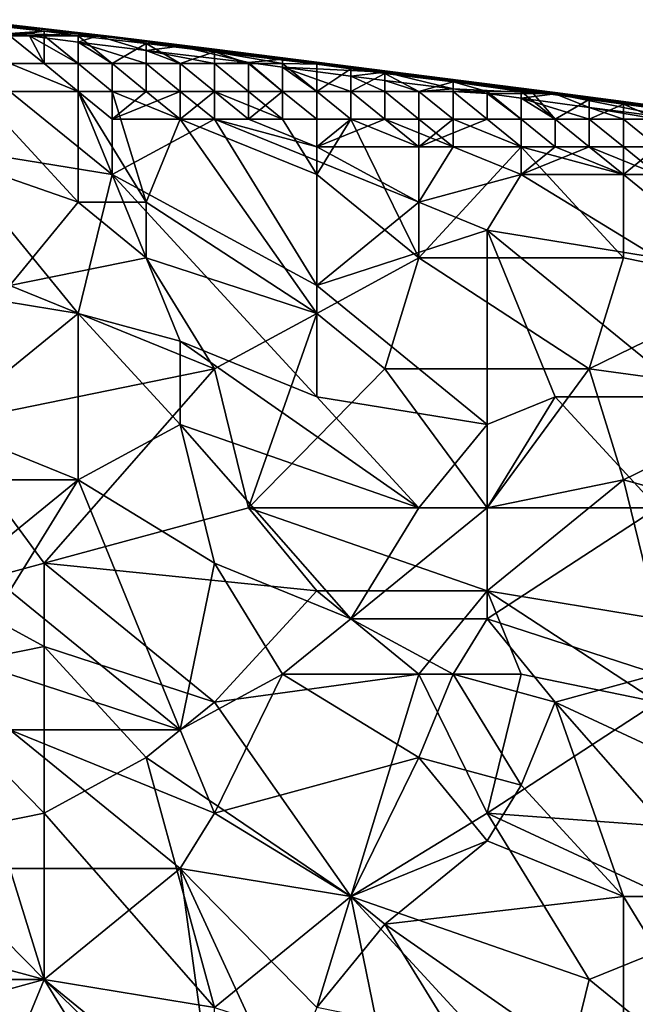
# Model space of a CAD drawing. Extents: x -0.7 to 0.7, y -0.35 to 0.35.
# Tile 216 of 226: x 0.22 to 0.29, y 0.23 to 0.34. Entities that reach past the tile are written whole.
import ezdxf

# ---------------------------------------------------------------- set-up
doc = ezdxf.new("R2010")
doc.units = 0

msp = doc.modelspace()

# ---------------------------------------------------------------- linework, layer by layer
for points in [[(0.21005, 0.33945, 0.43203), (0.21387, 0.33765, 0.43459), (0.22151, 0.33818, 0.43203)], [(0.21005, 0.33945, 0.43203), (0.22151, 0.33818, 0.43203), (0.21387, 0.33934, 0.42714)], [(0.21387, 0.33934, 0.42714), (0.22151, 0.33818, 0.43203), (0.22914, 0.33756, 0.42714)], [(0.21387, 0.33934, 0.42714), (0.22914, 0.33756, 0.42714), (0.22751, 0.33765, 0.42225)], [(0.21387, 0.33924, 0.42225), (0.21387, 0.33934, 0.42714), (0.22751, 0.33765, 0.42225)], [(0.22751, 0.33765, 0.42225), (0.21769, 0.33789, 0.41736), (0.21387, 0.33924, 0.42225)], [(0.21387, 0.33765, 0.43459), (0.21769, 0.33765, 0.43394), (0.22151, 0.33818, 0.43203)], [(0.21769, 0.33765, 0.43394), (0.22151, 0.33765, 0.43318), (0.22151, 0.33818, 0.43203)], [(0.21988, 0.33765, 0.41736), (0.21769, 0.33789, 0.41736), (0.22751, 0.33765, 0.42225)], [(0.21769, 0.33765, 0.41683), (0.21769, 0.33789, 0.41736), (0.21988, 0.33765, 0.41736)], [(0.22151, 0.33454, 0.43648), (0.22151, 0.33765, 0.43318), (0.21769, 0.33765, 0.43394)], [(0.21769, 0.33454, 0.43661), (0.22151, 0.33454, 0.43648), (0.21769, 0.33765, 0.43394)], [(0.21769, 0.33765, 0.41683), (0.22151, 0.33454, 0.41348), (0.21769, 0.33454, 0.41324)], [(0.21988, 0.33765, 0.41736), (0.22151, 0.33454, 0.41348), (0.21769, 0.33765, 0.41683)], [(0.22751, 0.33765, 0.42225), (0.22533, 0.33693, 0.41736), (0.21988, 0.33765, 0.41736)], [(0.22533, 0.33693, 0.41736), (0.22533, 0.33454, 0.41383), (0.21988, 0.33765, 0.41736)], [(0.22533, 0.33454, 0.41383), (0.22151, 0.33454, 0.41348), (0.21988, 0.33765, 0.41736)], [(0.22151, 0.33818, 0.43203), (0.22533, 0.33765, 0.43232), (0.22914, 0.33756, 0.42714)], [(0.22151, 0.33765, 0.43318), (0.22533, 0.33765, 0.43232), (0.22151, 0.33818, 0.43203)], [(0.22533, 0.33454, 0.43627), (0.22533, 0.33765, 0.43232), (0.22151, 0.33765, 0.43318)], [(0.22151, 0.33454, 0.43648), (0.22533, 0.33454, 0.43627), (0.22151, 0.33765, 0.43318)], [(0.22533, 0.33693, 0.41736), (0.22751, 0.33765, 0.42225), (0.23296, 0.33601, 0.41736)], [(0.22914, 0.33454, 0.43599), (0.22533, 0.33765, 0.43232), (0.22533, 0.33454, 0.43627)], [(0.23296, 0.33677, 0.43203), (0.22533, 0.33765, 0.43232), (0.22914, 0.33454, 0.43599)], [(0.23296, 0.33677, 0.43203), (0.22914, 0.33756, 0.42714), (0.22533, 0.33765, 0.43232)], [(0.22751, 0.33765, 0.42225), (0.22914, 0.33756, 0.42714), (0.23678, 0.3365, 0.42225)], [(0.22751, 0.33765, 0.42225), (0.23678, 0.3365, 0.42225), (0.23296, 0.33601, 0.41736)], [(0.22914, 0.33756, 0.42714), (0.23296, 0.33677, 0.43203), (0.2406, 0.33615, 0.42714)], [(0.22914, 0.33756, 0.42714), (0.2406, 0.33615, 0.42714), (0.23678, 0.3365, 0.42225)], [(0.23296, 0.33601, 0.41736), (0.23296, 0.33454, 0.4148), (0.22533, 0.33693, 0.41736)], [(0.23296, 0.33454, 0.4148), (0.22914, 0.33454, 0.41427), (0.22533, 0.33693, 0.41736)], [(0.22914, 0.33454, 0.41427), (0.22533, 0.33454, 0.41383), (0.22533, 0.33693, 0.41736)], [(0.22914, 0.33454, 0.43599), (0.23296, 0.33454, 0.43558), (0.23296, 0.33677, 0.43203)], [(0.23296, 0.33677, 0.43203), (0.23678, 0.33454, 0.43507), (0.2406, 0.33585, 0.43203)], [(0.23296, 0.33677, 0.43203), (0.2406, 0.33585, 0.43203), (0.2406, 0.33615, 0.42714)], [(0.23296, 0.33454, 0.43558), (0.23678, 0.33454, 0.43507), (0.23296, 0.33677, 0.43203)], [(0.23296, 0.33601, 0.41736), (0.23678, 0.3365, 0.42225), (0.24442, 0.33465, 0.41736)], [(0.23678, 0.3365, 0.42225), (0.2406, 0.33615, 0.42714), (0.24824, 0.33505, 0.42225)], [(0.23678, 0.3365, 0.42225), (0.24824, 0.33505, 0.42225), (0.24442, 0.33465, 0.41736)], [(0.23678, 0.33454, 0.41546), (0.23296, 0.33454, 0.4148), (0.23296, 0.33601, 0.41736)], [(0.24442, 0.33465, 0.41736), (0.2406, 0.33454, 0.41621), (0.23296, 0.33601, 0.41736)], [(0.2406, 0.33454, 0.41621), (0.23678, 0.33454, 0.41546), (0.23296, 0.33601, 0.41736)], [(0.23678, 0.33454, 0.43507), (0.2406, 0.33454, 0.43449), (0.2406, 0.33585, 0.43203)], [(0.2406, 0.33615, 0.42714), (0.2406, 0.33585, 0.43203), (0.25206, 0.3347, 0.42714)], [(0.2406, 0.33615, 0.42714), (0.25206, 0.3347, 0.42714), (0.24824, 0.33505, 0.42225)], [(0.24442, 0.33454, 0.43375), (0.24824, 0.33454, 0.4329), (0.2406, 0.33585, 0.43203)], [(0.2406, 0.33454, 0.43449), (0.24442, 0.33454, 0.43375), (0.2406, 0.33585, 0.43203)], [(0.25206, 0.33449, 0.43203), (0.2406, 0.33585, 0.43203), (0.24824, 0.33454, 0.4329)], [(0.2406, 0.33585, 0.43203), (0.25206, 0.33449, 0.43203), (0.25206, 0.3347, 0.42714)], [(0.21387, 0.33143, 0.43685), (0.22533, 0.33143, 0.43685), (0.21769, 0.33454, 0.43661)], [(0.22533, 0.33143, 0.43685), (0.22151, 0.33454, 0.43648), (0.21769, 0.33454, 0.43661)], [(0.22533, 0.33143, 0.41271), (0.21769, 0.33454, 0.41324), (0.22151, 0.33454, 0.41348)], [(0.21769, 0.33143, 0.41264), (0.21769, 0.33454, 0.41324), (0.22533, 0.33143, 0.41271)], [(0.22533, 0.33143, 0.43685), (0.22533, 0.33454, 0.43627), (0.22151, 0.33454, 0.43648)], [(0.22533, 0.33143, 0.41271), (0.22151, 0.33454, 0.41348), (0.22533, 0.33454, 0.41383)], [(0.22533, 0.33143, 0.41271), (0.22533, 0.33454, 0.41383), (0.22914, 0.33143, 0.41277)], [(0.22914, 0.33143, 0.43683), (0.22914, 0.33454, 0.43599), (0.22533, 0.33454, 0.43627)], [(0.22533, 0.33143, 0.43685), (0.22914, 0.33143, 0.43683), (0.22533, 0.33454, 0.43627)], [(0.22914, 0.33143, 0.41277), (0.22533, 0.33454, 0.41383), (0.22914, 0.33454, 0.41427)], [(0.23296, 0.33143, 0.43681), (0.23296, 0.33454, 0.43558), (0.22914, 0.33454, 0.43599)], [(0.22914, 0.33143, 0.43683), (0.23296, 0.33143, 0.43681), (0.22914, 0.33454, 0.43599)], [(0.23296, 0.33143, 0.41285), (0.22914, 0.33454, 0.41427), (0.23296, 0.33454, 0.4148)], [(0.22914, 0.33143, 0.41277), (0.22914, 0.33454, 0.41427), (0.23296, 0.33143, 0.41285)], [(0.23678, 0.33143, 0.43676), (0.23678, 0.33454, 0.43507), (0.23296, 0.33454, 0.43558)], [(0.23296, 0.33143, 0.43681), (0.23678, 0.33143, 0.43676), (0.23296, 0.33454, 0.43558)], [(0.23678, 0.33143, 0.41295), (0.23296, 0.33454, 0.4148), (0.23678, 0.33454, 0.41546)], [(0.23296, 0.33143, 0.41285), (0.23296, 0.33454, 0.4148), (0.23678, 0.33143, 0.41295)], [(0.2406, 0.33143, 0.43669), (0.2406, 0.33454, 0.43449), (0.23678, 0.33454, 0.43507)], [(0.23678, 0.33143, 0.43676), (0.2406, 0.33143, 0.43669), (0.23678, 0.33454, 0.43507)], [(0.2406, 0.33143, 0.41311), (0.23678, 0.33454, 0.41546), (0.2406, 0.33454, 0.41621)], [(0.23678, 0.33143, 0.41295), (0.23678, 0.33454, 0.41546), (0.2406, 0.33143, 0.41311)], [(0.24442, 0.33143, 0.41331), (0.2406, 0.33454, 0.41621), (0.24442, 0.33465, 0.41736)], [(0.2406, 0.33143, 0.41311), (0.2406, 0.33454, 0.41621), (0.24442, 0.33143, 0.41331)], [(0.24442, 0.33143, 0.43658), (0.24442, 0.33454, 0.43375), (0.2406, 0.33454, 0.43449)], [(0.2406, 0.33143, 0.43669), (0.24442, 0.33143, 0.43658), (0.2406, 0.33454, 0.43449)], [(0.24824, 0.33415, 0.41736), (0.24442, 0.33465, 0.41736), (0.24824, 0.33505, 0.42225)], [(0.24442, 0.33465, 0.41736), (0.24824, 0.33143, 0.41361), (0.24442, 0.33143, 0.41331)], [(0.24824, 0.33415, 0.41736), (0.24824, 0.33143, 0.41361), (0.24442, 0.33465, 0.41736)], [(0.24824, 0.33143, 0.43641), (0.24824, 0.33454, 0.4329), (0.24442, 0.33454, 0.43375)], [(0.24442, 0.33143, 0.43658), (0.24824, 0.33143, 0.43641), (0.24442, 0.33454, 0.43375)], [(0.24824, 0.33505, 0.42225), (0.25969, 0.33358, 0.42225), (0.24824, 0.33415, 0.41736)], [(0.25206, 0.3347, 0.42714), (0.25969, 0.33358, 0.42225), (0.24824, 0.33505, 0.42225)], [(0.25206, 0.33143, 0.43616), (0.24824, 0.33454, 0.4329), (0.24824, 0.33143, 0.43641)], [(0.25206, 0.33449, 0.43203), (0.24824, 0.33454, 0.4329), (0.25206, 0.33143, 0.43616)], [(0.25969, 0.33358, 0.42225), (0.25587, 0.33314, 0.41736), (0.24824, 0.33415, 0.41736)], [(0.25587, 0.33314, 0.41736), (0.25587, 0.33143, 0.41453), (0.24824, 0.33415, 0.41736)], [(0.25587, 0.33143, 0.41453), (0.25206, 0.33143, 0.414), (0.24824, 0.33415, 0.41736)], [(0.25206, 0.33143, 0.414), (0.24824, 0.33143, 0.41361), (0.24824, 0.33415, 0.41736)], [(0.25206, 0.3347, 0.42714), (0.27879, 0.33131, 0.42714), (0.25969, 0.33358, 0.42225)], [(0.25587, 0.33394, 0.43203), (0.25969, 0.33343, 0.43203), (0.25206, 0.3347, 0.42714)], [(0.25206, 0.33449, 0.43203), (0.25587, 0.33394, 0.43203), (0.25206, 0.3347, 0.42714)], [(0.25206, 0.3347, 0.42714), (0.25969, 0.33343, 0.43203), (0.27879, 0.33131, 0.42714)], [(0.25206, 0.33449, 0.43203), (0.25206, 0.33143, 0.43616), (0.25587, 0.33394, 0.43203)], [(0.25206, 0.33143, 0.43616), (0.25587, 0.33143, 0.4358), (0.25587, 0.33394, 0.43203)], [(0.25587, 0.33394, 0.43203), (0.25587, 0.33143, 0.4358), (0.25969, 0.33343, 0.43203)], [(0.25587, 0.33314, 0.41736), (0.25969, 0.33358, 0.42225), (0.25969, 0.33264, 0.41736)], [(0.25587, 0.33143, 0.4358), (0.25969, 0.33143, 0.43534), (0.25969, 0.33343, 0.43203)], [(0.25969, 0.33264, 0.41736), (0.25969, 0.33143, 0.41516), (0.25587, 0.33314, 0.41736)], [(0.25969, 0.33143, 0.41516), (0.25587, 0.33143, 0.41453), (0.25587, 0.33314, 0.41736)], [(0.25969, 0.33264, 0.41736), (0.25969, 0.33358, 0.42225), (0.26733, 0.3317, 0.41736)], [(0.25969, 0.33358, 0.42225), (0.27879, 0.33131, 0.42714), (0.27879, 0.33117, 0.42225)], [(0.27879, 0.33117, 0.42225), (0.26733, 0.3317, 0.41736), (0.25969, 0.33358, 0.42225)], [(0.25969, 0.33143, 0.43534), (0.26351, 0.33143, 0.43478), (0.25969, 0.33343, 0.43203)], [(0.25969, 0.33343, 0.43203), (0.26351, 0.33143, 0.43478), (0.26733, 0.33249, 0.43203)], [(0.25969, 0.33343, 0.43203), (0.26733, 0.33249, 0.43203), (0.27879, 0.33131, 0.42714)], [(0.26733, 0.3317, 0.41736), (0.26351, 0.33143, 0.4159), (0.25969, 0.33264, 0.41736)], [(0.26351, 0.33143, 0.4159), (0.25969, 0.33143, 0.41516), (0.25969, 0.33264, 0.41736)], [(0.26351, 0.33143, 0.43478), (0.26733, 0.33143, 0.4341), (0.26733, 0.33249, 0.43203)], [(0.26733, 0.33249, 0.43203), (0.27497, 0.33143, 0.43236), (0.27613, 0.33143, 0.43203)], [(0.27879, 0.33131, 0.42714), (0.26733, 0.33249, 0.43203), (0.27613, 0.33143, 0.43203)], [(0.27115, 0.33143, 0.4333), (0.27497, 0.33143, 0.43236), (0.26733, 0.33249, 0.43203)], [(0.26733, 0.33143, 0.4341), (0.27115, 0.33143, 0.4333), (0.26733, 0.33249, 0.43203)], [(0.1986, 0.32833, 0.43692), (0.22533, 0.31901, 0.43694), (0.21387, 0.33143, 0.43685)], [(0.21005, 0.32522, 0.41262), (0.21769, 0.33143, 0.41264), (0.22914, 0.32211, 0.41266)], [(0.22533, 0.31901, 0.43694), (0.22533, 0.33143, 0.43685), (0.21387, 0.33143, 0.43685)], [(0.22914, 0.32211, 0.41266), (0.21769, 0.33143, 0.41264), (0.22533, 0.33143, 0.41271)], [(0.23296, 0.31901, 0.43694), (0.22914, 0.33143, 0.43683), (0.22533, 0.33143, 0.43685)], [(0.22914, 0.32833, 0.41264), (0.22533, 0.33143, 0.41271), (0.22914, 0.33143, 0.41277)], [(0.22533, 0.31901, 0.43694), (0.23296, 0.31901, 0.43694), (0.22533, 0.33143, 0.43685)], [(0.22914, 0.32211, 0.41266), (0.22533, 0.33143, 0.41271), (0.22914, 0.32833, 0.41264)], [(0.22914, 0.32833, 0.41264), (0.23678, 0.33143, 0.41295), (0.2406, 0.32833, 0.41266)], [(0.22914, 0.32833, 0.41264), (0.23296, 0.33143, 0.41285), (0.23678, 0.33143, 0.41295)], [(0.22914, 0.33143, 0.41277), (0.23296, 0.33143, 0.41285), (0.22914, 0.32833, 0.41264)], [(0.23678, 0.32833, 0.43687), (0.23296, 0.33143, 0.43681), (0.22914, 0.33143, 0.43683)], [(0.23296, 0.31901, 0.43694), (0.23678, 0.32833, 0.43687), (0.22914, 0.33143, 0.43683)], [(0.23678, 0.32833, 0.43687), (0.23678, 0.33143, 0.43676), (0.23296, 0.33143, 0.43681)], [(0.23678, 0.32833, 0.43687), (0.24824, 0.32833, 0.43685), (0.2406, 0.33143, 0.43669)], [(0.23678, 0.32833, 0.43687), (0.2406, 0.33143, 0.43669), (0.23678, 0.33143, 0.43676)], [(0.2406, 0.32833, 0.41266), (0.23678, 0.33143, 0.41295), (0.2406, 0.33143, 0.41311)], [(0.24824, 0.32833, 0.43685), (0.24442, 0.33143, 0.43658), (0.2406, 0.33143, 0.43669)], [(0.24442, 0.32833, 0.41269), (0.2406, 0.33143, 0.41311), (0.24442, 0.33143, 0.41331)], [(0.2406, 0.32833, 0.41266), (0.2406, 0.33143, 0.41311), (0.24442, 0.32833, 0.41269)], [(0.24442, 0.32833, 0.41269), (0.24442, 0.33143, 0.41331), (0.24824, 0.33143, 0.41361)], [(0.24442, 0.32833, 0.41269), (0.24824, 0.33143, 0.41361), (0.25206, 0.32833, 0.41275)], [(0.24824, 0.32833, 0.43685), (0.24824, 0.33143, 0.43641), (0.24442, 0.33143, 0.43658)], [(0.25206, 0.32833, 0.43687), (0.25206, 0.33143, 0.43616), (0.24824, 0.33143, 0.43641)], [(0.24824, 0.32833, 0.43685), (0.25206, 0.32833, 0.43687), (0.24824, 0.33143, 0.43641)], [(0.25206, 0.32833, 0.41275), (0.24824, 0.33143, 0.41361), (0.25206, 0.33143, 0.414)], [(0.25587, 0.32833, 0.43684), (0.25587, 0.33143, 0.4358), (0.25206, 0.33143, 0.43616)], [(0.25206, 0.32833, 0.43687), (0.25587, 0.32833, 0.43684), (0.25206, 0.33143, 0.43616)], [(0.25587, 0.32833, 0.41281), (0.25206, 0.33143, 0.414), (0.25587, 0.33143, 0.41453)], [(0.25206, 0.32833, 0.41275), (0.25206, 0.33143, 0.414), (0.25587, 0.32833, 0.41281)], [(0.25969, 0.32833, 0.43681), (0.25969, 0.33143, 0.43534), (0.25587, 0.33143, 0.4358)], [(0.25587, 0.32833, 0.43684), (0.25969, 0.32833, 0.43681), (0.25587, 0.33143, 0.4358)], [(0.25969, 0.32833, 0.41289), (0.25587, 0.33143, 0.41453), (0.25969, 0.33143, 0.41516)], [(0.25587, 0.32833, 0.41281), (0.25587, 0.33143, 0.41453), (0.25969, 0.32833, 0.41289)], [(0.25969, 0.32833, 0.43681), (0.26351, 0.32833, 0.43675), (0.25969, 0.33143, 0.43534)], [(0.26351, 0.32833, 0.41303), (0.25969, 0.33143, 0.41516), (0.26351, 0.33143, 0.4159)], [(0.25969, 0.32833, 0.41289), (0.25969, 0.33143, 0.41516), (0.26351, 0.32833, 0.41303)], [(0.26351, 0.32833, 0.43675), (0.26351, 0.33143, 0.43478), (0.25969, 0.33143, 0.43534)], [(0.26733, 0.33143, 0.41679), (0.26351, 0.33143, 0.4159), (0.26733, 0.3317, 0.41736)], [(0.26733, 0.32833, 0.43665), (0.26733, 0.33143, 0.4341), (0.26351, 0.33143, 0.43478)], [(0.26351, 0.32833, 0.43675), (0.26733, 0.32833, 0.43665), (0.26351, 0.33143, 0.43478)], [(0.26733, 0.32833, 0.41322), (0.26351, 0.33143, 0.4159), (0.26733, 0.33143, 0.41679)], [(0.26351, 0.32833, 0.41303), (0.26351, 0.33143, 0.4159), (0.26733, 0.32833, 0.41322)], [(0.27115, 0.33119, 0.41736), (0.26733, 0.3317, 0.41736), (0.27879, 0.33117, 0.42225)], [(0.26733, 0.33143, 0.41679), (0.26733, 0.3317, 0.41736), (0.27115, 0.33119, 0.41736)], [(0.27115, 0.32833, 0.43653), (0.27115, 0.33143, 0.4333), (0.26733, 0.33143, 0.4341)], [(0.26733, 0.32833, 0.43665), (0.27115, 0.32833, 0.43653), (0.26733, 0.33143, 0.4341)], [(0.26733, 0.33143, 0.41679), (0.27115, 0.32833, 0.41354), (0.26733, 0.32833, 0.41322)], [(0.27115, 0.33119, 0.41736), (0.27115, 0.32833, 0.41354), (0.26733, 0.33143, 0.41679)], [(0.27497, 0.32833, 0.4363), (0.27497, 0.33143, 0.43236), (0.27115, 0.33143, 0.4333)], [(0.27115, 0.32833, 0.43653), (0.27497, 0.32833, 0.4363), (0.27115, 0.33143, 0.4333)], [(0.27115, 0.33119, 0.41736), (0.27879, 0.33117, 0.42225), (0.27497, 0.33066, 0.41736)], [(0.27497, 0.33066, 0.41736), (0.27497, 0.32833, 0.4139), (0.27115, 0.33119, 0.41736)], [(0.27497, 0.32833, 0.4139), (0.27115, 0.32833, 0.41354), (0.27115, 0.33119, 0.41736)], [(0.27613, 0.33143, 0.43203), (0.27497, 0.33143, 0.43236), (0.27879, 0.32833, 0.43599)], [(0.27879, 0.32833, 0.43599), (0.27497, 0.33143, 0.43236), (0.27497, 0.32833, 0.4363)], [(0.27497, 0.33066, 0.41736), (0.27879, 0.33117, 0.42225), (0.2826, 0.32964, 0.41736)], [(0.27879, 0.32833, 0.41441), (0.27497, 0.32833, 0.4139), (0.27497, 0.33066, 0.41736)], [(0.2826, 0.32964, 0.41736), (0.2826, 0.32833, 0.41504), (0.27497, 0.33066, 0.41736)], [(0.2826, 0.32833, 0.41504), (0.27879, 0.32833, 0.41441), (0.27497, 0.33066, 0.41736)], [(0.27613, 0.33143, 0.43203), (0.27879, 0.32833, 0.43599), (0.2826, 0.33052, 0.43203)], [(0.27613, 0.33143, 0.43203), (0.2826, 0.33052, 0.43203), (0.27879, 0.33131, 0.42714)], [(0.27879, 0.33131, 0.42714), (0.2826, 0.33052, 0.43203), (0.28642, 0.33031, 0.42714)], [(0.27879, 0.33131, 0.42714), (0.28642, 0.33031, 0.42714), (0.27879, 0.33117, 0.42225)], [(0.2826, 0.32964, 0.41736), (0.27879, 0.33117, 0.42225), (0.29292, 0.32833, 0.41736)], [(0.27879, 0.33117, 0.42225), (0.28642, 0.33031, 0.42714), (0.29406, 0.32913, 0.42225)], [(0.27879, 0.33117, 0.42225), (0.29406, 0.32913, 0.42225), (0.29292, 0.32833, 0.41736)], [(0.27879, 0.32833, 0.43599), (0.2826, 0.32833, 0.43554), (0.2826, 0.33052, 0.43203)], [(0.2826, 0.33052, 0.43203), (0.2826, 0.32833, 0.43554), (0.28642, 0.33, 0.43203)], [(0.2826, 0.33052, 0.43203), (0.28642, 0.33, 0.43203), (0.28642, 0.33031, 0.42714)], [(0.2826, 0.32833, 0.43554), (0.28642, 0.32833, 0.43499), (0.28642, 0.33, 0.43203)], [(0.29292, 0.32833, 0.41736), (0.29024, 0.32833, 0.41665), (0.2826, 0.32964, 0.41736)], [(0.29024, 0.32833, 0.41665), (0.28642, 0.32833, 0.41578), (0.2826, 0.32964, 0.41736)], [(0.28642, 0.32833, 0.41578), (0.2826, 0.32833, 0.41504), (0.2826, 0.32964, 0.41736)], [(0.28642, 0.33031, 0.42714), (0.28642, 0.33, 0.43203), (0.29406, 0.32925, 0.42714)], [(0.28642, 0.33031, 0.42714), (0.29406, 0.32925, 0.42714), (0.29406, 0.32913, 0.42225)], [(0.28642, 0.33, 0.43203), (0.29024, 0.32833, 0.4343), (0.29406, 0.32899, 0.43203)], [(0.28642, 0.33, 0.43203), (0.29406, 0.32899, 0.43203), (0.29406, 0.32925, 0.42714)], [(0.28642, 0.32833, 0.43499), (0.29024, 0.32833, 0.4343), (0.28642, 0.33, 0.43203)], [(0.21769, 0.30968, 0.43698), (0.22533, 0.31901, 0.43694), (0.1986, 0.32833, 0.43692)], [(0.22914, 0.32211, 0.41266), (0.22914, 0.32833, 0.41264), (0.2406, 0.32833, 0.41266)], [(0.25206, 0.30968, 0.41261), (0.22914, 0.32211, 0.41266), (0.2406, 0.32833, 0.41266)], [(0.23296, 0.31901, 0.43694), (0.25206, 0.30658, 0.43699), (0.23678, 0.32833, 0.43687)], [(0.23678, 0.32833, 0.43687), (0.25206, 0.32211, 0.4369), (0.24824, 0.32833, 0.43685)], [(0.25206, 0.32211, 0.4369), (0.23678, 0.32833, 0.43687), (0.25206, 0.30658, 0.43699)], [(0.2406, 0.32833, 0.41266), (0.24442, 0.32833, 0.41269), (0.25206, 0.32522, 0.41264)], [(0.26351, 0.31901, 0.41266), (0.2406, 0.32833, 0.41266), (0.25206, 0.32522, 0.41264)], [(0.25206, 0.30968, 0.41261), (0.2406, 0.32833, 0.41266), (0.26351, 0.31901, 0.41266)], [(0.25206, 0.32522, 0.41264), (0.24442, 0.32833, 0.41269), (0.25206, 0.32833, 0.41275)], [(0.25206, 0.32211, 0.4369), (0.25206, 0.32833, 0.43687), (0.24824, 0.32833, 0.43685)], [(0.25206, 0.32522, 0.41264), (0.25969, 0.32833, 0.41289), (0.26733, 0.32522, 0.41263)], [(0.25206, 0.32522, 0.41264), (0.25587, 0.32833, 0.41281), (0.25969, 0.32833, 0.41289)], [(0.25206, 0.32211, 0.4369), (0.25587, 0.32833, 0.43684), (0.25206, 0.32833, 0.43687)], [(0.25206, 0.32522, 0.41264), (0.25206, 0.32833, 0.41275), (0.25587, 0.32833, 0.41281)], [(0.25206, 0.32211, 0.4369), (0.26351, 0.31279, 0.43697), (0.25587, 0.32833, 0.43684)], [(0.26351, 0.32522, 0.43689), (0.25969, 0.32833, 0.43681), (0.25587, 0.32833, 0.43684)], [(0.26351, 0.31279, 0.43697), (0.26351, 0.32522, 0.43689), (0.25587, 0.32833, 0.43684)], [(0.26351, 0.32522, 0.43689), (0.26351, 0.32833, 0.43675), (0.25969, 0.32833, 0.43681)], [(0.26733, 0.32522, 0.41263), (0.25969, 0.32833, 0.41289), (0.26351, 0.32833, 0.41303)], [(0.26351, 0.32522, 0.43689), (0.27497, 0.32522, 0.43688), (0.27115, 0.32833, 0.43653)], [(0.26351, 0.32522, 0.43689), (0.27115, 0.32833, 0.43653), (0.26733, 0.32833, 0.43665)], [(0.26351, 0.32522, 0.43689), (0.26733, 0.32833, 0.43665), (0.26351, 0.32833, 0.43675)], [(0.26733, 0.32522, 0.41263), (0.26351, 0.32833, 0.41303), (0.26733, 0.32833, 0.41322)], [(0.27497, 0.32522, 0.41271), (0.26733, 0.32833, 0.41322), (0.27115, 0.32833, 0.41354)], [(0.26733, 0.32522, 0.41263), (0.26733, 0.32833, 0.41322), (0.27497, 0.32522, 0.41271)], [(0.27497, 0.32522, 0.43688), (0.27497, 0.32833, 0.4363), (0.27115, 0.32833, 0.43653)], [(0.27497, 0.32522, 0.41271), (0.27115, 0.32833, 0.41354), (0.27497, 0.32833, 0.4139)], [(0.27879, 0.32522, 0.43686), (0.27879, 0.32833, 0.43599), (0.27497, 0.32833, 0.4363)], [(0.27497, 0.32522, 0.43688), (0.27879, 0.32522, 0.43686), (0.27497, 0.32833, 0.4363)], [(0.27879, 0.32522, 0.41277), (0.27497, 0.32833, 0.4139), (0.27879, 0.32833, 0.41441)], [(0.27497, 0.32522, 0.41271), (0.27497, 0.32833, 0.4139), (0.27879, 0.32522, 0.41277)], [(0.2826, 0.32522, 0.43685), (0.2826, 0.32833, 0.43554), (0.27879, 0.32833, 0.43599)], [(0.27879, 0.32522, 0.43686), (0.2826, 0.32522, 0.43685), (0.27879, 0.32833, 0.43599)], [(0.2826, 0.32522, 0.41286), (0.27879, 0.32833, 0.41441), (0.2826, 0.32833, 0.41504)], [(0.27879, 0.32522, 0.41277), (0.27879, 0.32833, 0.41441), (0.2826, 0.32522, 0.41286)], [(0.28642, 0.32522, 0.43679), (0.28642, 0.32833, 0.43499), (0.2826, 0.32833, 0.43554)], [(0.2826, 0.32522, 0.43685), (0.28642, 0.32522, 0.43679), (0.2826, 0.32833, 0.43554)], [(0.28642, 0.32522, 0.41303), (0.2826, 0.32833, 0.41504), (0.28642, 0.32833, 0.41578)], [(0.2826, 0.32522, 0.41286), (0.2826, 0.32833, 0.41504), (0.28642, 0.32522, 0.41303)], [(0.29024, 0.32522, 0.4367), (0.29024, 0.32833, 0.4343), (0.28642, 0.32833, 0.43499)], [(0.28642, 0.32522, 0.43679), (0.29024, 0.32522, 0.4367), (0.28642, 0.32833, 0.43499)], [(0.29024, 0.32522, 0.41322), (0.28642, 0.32833, 0.41578), (0.29024, 0.32833, 0.41665)], [(0.28642, 0.32522, 0.41303), (0.28642, 0.32833, 0.41578), (0.29024, 0.32522, 0.41322)], [(0.20623, 0.30968, 0.41258), (0.21005, 0.32522, 0.41262), (0.22533, 0.30658, 0.41258)], [(0.22533, 0.30658, 0.41258), (0.21005, 0.32522, 0.41262), (0.22914, 0.32211, 0.41266)], [(0.26351, 0.31901, 0.41266), (0.25206, 0.32522, 0.41264), (0.26733, 0.32522, 0.41263)], [(0.26351, 0.32522, 0.43689), (0.26351, 0.31279, 0.43697), (0.27497, 0.32522, 0.43688)], [(0.26351, 0.31901, 0.41266), (0.26733, 0.32522, 0.41263), (0.27497, 0.32211, 0.41264)], [(0.26351, 0.31279, 0.43697), (0.28642, 0.31279, 0.43699), (0.27497, 0.32522, 0.43688)], [(0.27497, 0.32211, 0.41264), (0.26733, 0.32522, 0.41263), (0.27497, 0.32522, 0.41271)], [(0.27497, 0.32211, 0.41264), (0.2826, 0.32522, 0.41286), (0.29024, 0.32211, 0.41265)], [(0.27497, 0.32522, 0.43688), (0.28642, 0.32211, 0.43693), (0.27879, 0.32522, 0.43686)], [(0.27497, 0.32211, 0.41264), (0.27879, 0.32522, 0.41277), (0.2826, 0.32522, 0.41286)], [(0.27497, 0.32211, 0.41264), (0.27497, 0.32522, 0.41271), (0.27879, 0.32522, 0.41277)], [(0.27497, 0.32522, 0.43688), (0.28642, 0.31279, 0.43699), (0.28642, 0.32211, 0.43693)], [(0.28642, 0.32211, 0.43693), (0.2826, 0.32522, 0.43685), (0.27879, 0.32522, 0.43686)], [(0.28642, 0.32522, 0.43679), (0.2826, 0.32522, 0.43685), (0.28642, 0.32211, 0.43693)], [(0.29024, 0.32211, 0.41265), (0.2826, 0.32522, 0.41286), (0.28642, 0.32522, 0.41303)], [(0.28642, 0.32211, 0.43693), (0.29788, 0.32211, 0.43692), (0.29024, 0.32522, 0.4367)], [(0.28642, 0.32211, 0.43693), (0.29024, 0.32522, 0.4367), (0.28642, 0.32522, 0.43679)], [(0.29024, 0.32211, 0.41265), (0.28642, 0.32522, 0.41303), (0.29024, 0.32522, 0.41322)], [(0.22533, 0.30658, 0.41258), (0.22914, 0.32211, 0.41266), (0.23678, 0.30347, 0.41259)], [(0.25206, 0.29725, 0.41256), (0.22914, 0.32211, 0.41266), (0.25206, 0.30968, 0.41261)], [(0.23678, 0.30347, 0.41259), (0.22914, 0.32211, 0.41266), (0.25206, 0.29725, 0.41256)], [(0.26351, 0.31279, 0.43697), (0.25206, 0.32211, 0.4369), (0.25206, 0.30658, 0.43699)], [(0.27115, 0.3159, 0.41263), (0.26351, 0.31901, 0.41266), (0.27497, 0.32211, 0.41264)], [(0.27115, 0.3159, 0.41263), (0.27497, 0.32211, 0.41264), (0.29024, 0.31279, 0.41264)], [(0.27497, 0.32211, 0.41264), (0.29024, 0.32211, 0.41265), (0.29024, 0.31279, 0.41264)], [(0.28642, 0.32211, 0.43693), (0.3017, 0.30968, 0.437), (0.29788, 0.32211, 0.43692)], [(0.28642, 0.31279, 0.43699), (0.3017, 0.30968, 0.437), (0.28642, 0.32211, 0.43693)], [(0.23296, 0.31279, 0.43697), (0.22533, 0.31901, 0.43694), (0.21769, 0.30968, 0.43698)], [(0.23296, 0.31279, 0.43697), (0.23296, 0.31901, 0.43694), (0.22533, 0.31901, 0.43694)], [(0.23296, 0.31279, 0.43697), (0.25206, 0.30658, 0.43699), (0.23296, 0.31901, 0.43694)], [(0.25206, 0.30968, 0.41261), (0.26351, 0.31901, 0.41266), (0.27115, 0.3159, 0.41263)], [(0.27115, 0.29415, 0.41259), (0.25206, 0.30968, 0.41261), (0.27115, 0.3159, 0.41263)], [(0.27115, 0.3159, 0.41263), (0.29024, 0.31279, 0.41264), (0.29406, 0.29725, 0.41258)], [(0.27879, 0.29725, 0.41259), (0.27115, 0.3159, 0.41263), (0.29406, 0.29725, 0.41258)], [(0.27115, 0.29415, 0.41259), (0.27115, 0.3159, 0.41263), (0.27879, 0.29725, 0.41259)], [(0.21769, 0.30968, 0.43698), (0.2406, 0.30036, 0.437), (0.23296, 0.31279, 0.43697)], [(0.2406, 0.30036, 0.437), (0.25206, 0.30658, 0.43699), (0.23296, 0.31279, 0.43697)], [(0.25206, 0.30658, 0.43699), (0.25969, 0.30036, 0.43701), (0.26351, 0.31279, 0.43697)], [(0.25969, 0.30036, 0.43701), (0.2826, 0.30036, 0.43701), (0.26351, 0.31279, 0.43697)], [(0.2826, 0.30036, 0.43701), (0.28642, 0.31279, 0.43699), (0.26351, 0.31279, 0.43697)], [(0.2826, 0.30036, 0.43701), (0.3017, 0.30968, 0.437), (0.28642, 0.31279, 0.43699)], [(0.21005, 0.29415, 0.41256), (0.20623, 0.30968, 0.41258), (0.22533, 0.30658, 0.41258)], [(0.21005, 0.29415, 0.43697), (0.2406, 0.30036, 0.437), (0.21769, 0.30968, 0.43698)], [(0.25206, 0.29725, 0.41256), (0.25206, 0.30968, 0.41261), (0.27115, 0.29415, 0.41259)], [(0.2826, 0.30036, 0.43701), (0.30552, 0.29725, 0.43702), (0.3017, 0.30968, 0.437)], [(0.22533, 0.28793, 0.41255), (0.21005, 0.29415, 0.41256), (0.22533, 0.30658, 0.41258)], [(0.22533, 0.28793, 0.41255), (0.22533, 0.30658, 0.41258), (0.23678, 0.29415, 0.41256)], [(0.23678, 0.29415, 0.41256), (0.22533, 0.30658, 0.41258), (0.23678, 0.30347, 0.41259)], [(0.24442, 0.28482, 0.437), (0.25206, 0.30658, 0.43699), (0.2406, 0.30036, 0.437)], [(0.24442, 0.28482, 0.437), (0.25969, 0.30036, 0.43701), (0.25206, 0.30658, 0.43699)], [(0.23678, 0.30347, 0.41259), (0.25206, 0.29725, 0.41256), (0.26351, 0.28482, 0.41256)], [(0.26351, 0.28482, 0.41256), (0.23678, 0.29415, 0.41256), (0.23678, 0.30347, 0.41259)], [(0.22151, 0.27861, 0.437), (0.2406, 0.30036, 0.437), (0.21005, 0.29415, 0.43697)], [(0.22151, 0.27861, 0.437), (0.24442, 0.28482, 0.437), (0.2406, 0.30036, 0.437)], [(0.24442, 0.28482, 0.437), (0.27115, 0.28482, 0.437), (0.25969, 0.30036, 0.43701)], [(0.27115, 0.28482, 0.437), (0.2826, 0.30036, 0.43701), (0.25969, 0.30036, 0.43701)], [(0.28642, 0.28793, 0.437), (0.2826, 0.30036, 0.43701), (0.27115, 0.28482, 0.437)], [(0.28642, 0.28793, 0.437), (0.30552, 0.29725, 0.43702), (0.2826, 0.30036, 0.43701)], [(0.26351, 0.28482, 0.41256), (0.25206, 0.29725, 0.41256), (0.27115, 0.29415, 0.41259)], [(0.27115, 0.28482, 0.41257), (0.27115, 0.29415, 0.41259), (0.27879, 0.29725, 0.41259)], [(0.29024, 0.28482, 0.41258), (0.27115, 0.28482, 0.41257), (0.27879, 0.29725, 0.41259)], [(0.29024, 0.28482, 0.41258), (0.27879, 0.29725, 0.41259), (0.29406, 0.29725, 0.41258)], [(0.29788, 0.28482, 0.437), (0.30552, 0.29725, 0.43702), (0.28642, 0.28793, 0.437)], [(0.22533, 0.28793, 0.41255), (0.20242, 0.28793, 0.41254), (0.21005, 0.29415, 0.41256)], [(0.21005, 0.2755, 0.43698), (0.22151, 0.27861, 0.437), (0.21005, 0.29415, 0.43697)], [(0.2406, 0.27861, 0.41256), (0.22533, 0.28793, 0.41255), (0.23678, 0.29415, 0.41256)], [(0.25587, 0.2724, 0.41255), (0.23678, 0.29415, 0.41256), (0.26351, 0.28482, 0.41256)], [(0.25587, 0.2724, 0.41255), (0.2406, 0.27861, 0.41256), (0.23678, 0.29415, 0.41256)], [(0.27115, 0.28482, 0.41257), (0.26351, 0.28482, 0.41256), (0.27115, 0.29415, 0.41259)], [(0.21005, 0.2755, 0.41253), (0.20242, 0.28793, 0.41254), (0.22533, 0.28793, 0.41255)], [(0.21005, 0.2755, 0.41253), (0.22533, 0.28793, 0.41255), (0.21769, 0.2755, 0.41251)], [(0.21769, 0.2755, 0.41251), (0.22533, 0.28793, 0.41255), (0.23678, 0.25997, 0.41252)], [(0.23678, 0.25997, 0.41252), (0.22533, 0.28793, 0.41255), (0.2406, 0.27861, 0.41256)], [(0.27115, 0.2755, 0.43698), (0.29024, 0.2724, 0.43697), (0.28642, 0.28793, 0.437)], [(0.27115, 0.2755, 0.43698), (0.28642, 0.28793, 0.437), (0.27115, 0.28482, 0.437)], [(0.29024, 0.2724, 0.43697), (0.29788, 0.28482, 0.437), (0.28642, 0.28793, 0.437)], [(0.25206, 0.2755, 0.43696), (0.24442, 0.28482, 0.437), (0.22151, 0.27861, 0.437)], [(0.27115, 0.2755, 0.43698), (0.27115, 0.28482, 0.437), (0.24442, 0.28482, 0.437)], [(0.25206, 0.2755, 0.43696), (0.27115, 0.2755, 0.43698), (0.24442, 0.28482, 0.437)], [(0.25587, 0.2724, 0.41255), (0.26351, 0.28482, 0.41256), (0.27115, 0.28482, 0.41257)], [(0.27115, 0.2724, 0.41255), (0.25587, 0.2724, 0.41255), (0.27115, 0.28482, 0.41257)], [(0.27115, 0.2724, 0.41255), (0.27115, 0.28482, 0.41257), (0.29024, 0.28482, 0.41258)], [(0.29024, 0.26618, 0.41254), (0.27115, 0.2724, 0.41255), (0.29024, 0.28482, 0.41258)], [(0.22151, 0.26929, 0.43698), (0.22151, 0.27861, 0.437), (0.21005, 0.2755, 0.43698)], [(0.22151, 0.26929, 0.43698), (0.2406, 0.26307, 0.43698), (0.22151, 0.27861, 0.437)], [(0.2406, 0.26307, 0.43698), (0.25206, 0.2755, 0.43696), (0.22151, 0.27861, 0.437)], [(0.24824, 0.26618, 0.41251), (0.23678, 0.25997, 0.41252), (0.2406, 0.27861, 0.41256)], [(0.24824, 0.26618, 0.41251), (0.2406, 0.27861, 0.41256), (0.25587, 0.2724, 0.41255)], [(0.22151, 0.26929, 0.43698), (0.21005, 0.2755, 0.43698), (0.20623, 0.26618, 0.43698)], [(0.21769, 0.26618, 0.4125), (0.21769, 0.2755, 0.41251), (0.23678, 0.25997, 0.41252)], [(0.2406, 0.26307, 0.43698), (0.26351, 0.26618, 0.43697), (0.25206, 0.2755, 0.43696)], [(0.25206, 0.2755, 0.43696), (0.26351, 0.26618, 0.43697), (0.27115, 0.2755, 0.43698)], [(0.26351, 0.26618, 0.43697), (0.27497, 0.26618, 0.43697), (0.27115, 0.2755, 0.43698)], [(0.29024, 0.26307, 0.43697), (0.29024, 0.2724, 0.43697), (0.27115, 0.2755, 0.43698)], [(0.27497, 0.26618, 0.43697), (0.29024, 0.26307, 0.43697), (0.27115, 0.2755, 0.43698)], [(0.24824, 0.26618, 0.41251), (0.25587, 0.2724, 0.41255), (0.26733, 0.26618, 0.41255)], [(0.26733, 0.26618, 0.41255), (0.25587, 0.2724, 0.41255), (0.27115, 0.2724, 0.41255)], [(0.26733, 0.26618, 0.41255), (0.27115, 0.2724, 0.41255), (0.27879, 0.26307, 0.41255)], [(0.27879, 0.26307, 0.41255), (0.27115, 0.2724, 0.41255), (0.29024, 0.26618, 0.41254)], [(0.20623, 0.26618, 0.43698), (0.22151, 0.25064, 0.437), (0.22151, 0.26929, 0.43698)], [(0.23296, 0.25686, 0.43698), (0.2406, 0.26307, 0.43698), (0.22151, 0.26929, 0.43698)], [(0.22151, 0.25064, 0.437), (0.23296, 0.25686, 0.43698), (0.22151, 0.26929, 0.43698)], [(0.20623, 0.24754, 0.437), (0.22151, 0.25064, 0.437), (0.20623, 0.26618, 0.43698)], [(0.21769, 0.25997, 0.41251), (0.21769, 0.26618, 0.4125), (0.23678, 0.25997, 0.41252)], [(0.23678, 0.25997, 0.41252), (0.24824, 0.26618, 0.41251), (0.2406, 0.25064, 0.41253)], [(0.2406, 0.25064, 0.41253), (0.24824, 0.26618, 0.41251), (0.26351, 0.25686, 0.41254)], [(0.2406, 0.26307, 0.43698), (0.25587, 0.24132, 0.43699), (0.26351, 0.26618, 0.43697)], [(0.26351, 0.25686, 0.41254), (0.24824, 0.26618, 0.41251), (0.26733, 0.26618, 0.41255)], [(0.27115, 0.25064, 0.43697), (0.26351, 0.26618, 0.43697), (0.25587, 0.24132, 0.43699)], [(0.26351, 0.25686, 0.41254), (0.26733, 0.26618, 0.41255), (0.27497, 0.25375, 0.41254)], [(0.27115, 0.25064, 0.43697), (0.27497, 0.26618, 0.43697), (0.26351, 0.26618, 0.43697)], [(0.27879, 0.26307, 0.41255), (0.27497, 0.25375, 0.41254), (0.26733, 0.26618, 0.41255)], [(0.27115, 0.25064, 0.43697), (0.29024, 0.26307, 0.43697), (0.27497, 0.26618, 0.43697)], [(0.27879, 0.26307, 0.41255), (0.29024, 0.26618, 0.41254), (0.30552, 0.25064, 0.41255)], [(0.25587, 0.24132, 0.43699), (0.2406, 0.26307, 0.43698), (0.23296, 0.25686, 0.43698)], [(0.27115, 0.25064, 0.43697), (0.31315, 0.24754, 0.43697), (0.29024, 0.26307, 0.43697)], [(0.28642, 0.24132, 0.41255), (0.27497, 0.25375, 0.41254), (0.27879, 0.26307, 0.41255)], [(0.29788, 0.24132, 0.41254), (0.27879, 0.26307, 0.41255), (0.30552, 0.25064, 0.41255)], [(0.28642, 0.24132, 0.41255), (0.27879, 0.26307, 0.41255), (0.29788, 0.24132, 0.41254)], [(0.2406, 0.25064, 0.41253), (0.21769, 0.25997, 0.41251), (0.23678, 0.25997, 0.41252)], [(0.23678, 0.24443, 0.4125), (0.21769, 0.25997, 0.41251), (0.2406, 0.25064, 0.41253)], [(0.21769, 0.24443, 0.41252), (0.21769, 0.25997, 0.41251), (0.23678, 0.24443, 0.4125)], [(0.22151, 0.25064, 0.437), (0.2406, 0.22889, 0.43699), (0.23296, 0.25686, 0.43698)], [(0.2406, 0.22889, 0.43699), (0.25587, 0.24132, 0.43699), (0.23296, 0.25686, 0.43698)], [(0.25587, 0.24132, 0.41252), (0.2406, 0.25064, 0.41253), (0.26351, 0.25686, 0.41254)], [(0.25587, 0.24132, 0.41252), (0.26351, 0.25686, 0.41254), (0.27115, 0.24754, 0.41255)], [(0.27115, 0.24754, 0.41255), (0.26351, 0.25686, 0.41254), (0.27497, 0.25375, 0.41254)], [(0.28642, 0.24132, 0.41255), (0.27115, 0.24754, 0.41255), (0.27497, 0.25375, 0.41254)], [(0.22151, 0.232, 0.437), (0.22151, 0.25064, 0.437), (0.20623, 0.24754, 0.437)], [(0.22151, 0.25064, 0.437), (0.22151, 0.232, 0.437), (0.2406, 0.22889, 0.43699)], [(0.23678, 0.24443, 0.4125), (0.2406, 0.25064, 0.41253), (0.25587, 0.24132, 0.41252)], [(0.2826, 0.232, 0.43698), (0.27115, 0.25064, 0.43697), (0.25587, 0.24132, 0.43699)], [(0.29788, 0.23822, 0.43697), (0.31315, 0.24754, 0.43697), (0.27115, 0.25064, 0.43697)], [(0.2826, 0.232, 0.43698), (0.29788, 0.23822, 0.43697), (0.27115, 0.25064, 0.43697)], [(0.22151, 0.232, 0.437), (0.20623, 0.24754, 0.437), (0.1986, 0.23822, 0.43701)], [(0.25969, 0.23822, 0.4125), (0.25587, 0.24132, 0.41252), (0.27115, 0.24754, 0.41255)], [(0.25969, 0.23822, 0.4125), (0.27115, 0.24754, 0.41255), (0.28642, 0.24132, 0.41255)], [(0.20242, 0.232, 0.41251), (0.21769, 0.24443, 0.41252), (0.22151, 0.232, 0.41251)], [(0.22151, 0.232, 0.41251), (0.21769, 0.24443, 0.41252), (0.23678, 0.24443, 0.4125)], [(0.2406, 0.21646, 0.41249), (0.22151, 0.232, 0.41251), (0.23678, 0.24443, 0.4125)], [(0.23678, 0.24443, 0.4125), (0.25587, 0.24132, 0.41252), (0.25206, 0.22889, 0.41249)], [(0.24824, 0.21957, 0.41247), (0.23678, 0.24443, 0.4125), (0.25206, 0.22889, 0.41249)], [(0.2406, 0.21646, 0.41249), (0.23678, 0.24443, 0.4125), (0.24824, 0.21957, 0.41247)], [(0.25969, 0.22268, 0.437), (0.25587, 0.24132, 0.43699), (0.2406, 0.22889, 0.43699)], [(0.25206, 0.22889, 0.41249), (0.25587, 0.24132, 0.41252), (0.25969, 0.23822, 0.4125)], [(0.27879, 0.21646, 0.43699), (0.2826, 0.232, 0.43698), (0.25587, 0.24132, 0.43699)], [(0.25969, 0.22268, 0.437), (0.27879, 0.21646, 0.43699), (0.25587, 0.24132, 0.43699)], [(0.28642, 0.21957, 0.41251), (0.25969, 0.23822, 0.4125), (0.28642, 0.24132, 0.41255)], [(0.28642, 0.24132, 0.41255), (0.29788, 0.24132, 0.41254), (0.29406, 0.22889, 0.41253)], [(0.28642, 0.21957, 0.41251), (0.28642, 0.24132, 0.41255), (0.29406, 0.22889, 0.41253)], [(0.21005, 0.22889, 0.43699), (0.22151, 0.232, 0.437), (0.1986, 0.23822, 0.43701)], [(0.25206, 0.22889, 0.41249), (0.25969, 0.23822, 0.4125), (0.26733, 0.22579, 0.41251)], [(0.26733, 0.22579, 0.41251), (0.25969, 0.23822, 0.4125), (0.28642, 0.21957, 0.41251)], [(0.29024, 0.22579, 0.437), (0.29788, 0.23822, 0.43697), (0.2826, 0.232, 0.43698)], [(0.20242, 0.232, 0.41251), (0.22151, 0.232, 0.41251), (0.22914, 0.21957, 0.41248)], [(0.21387, 0.21025, 0.41248), (0.20242, 0.232, 0.41251), (0.22914, 0.21957, 0.41248)], [(0.21005, 0.22889, 0.43699), (0.21769, 0.22268, 0.43701), (0.22151, 0.232, 0.437)], [(0.21769, 0.22268, 0.43701), (0.2406, 0.21336, 0.43702), (0.22151, 0.232, 0.437)], [(0.2406, 0.21336, 0.43702), (0.2406, 0.22889, 0.43699), (0.22151, 0.232, 0.437)], [(0.22914, 0.21957, 0.41248), (0.22151, 0.232, 0.41251), (0.2406, 0.21646, 0.41249)], [(0.27879, 0.21646, 0.43699), (0.29024, 0.22579, 0.437), (0.2826, 0.232, 0.43698)]]:
    msp.add_3dface(points)

doc.saveas('drawing.dxf')
